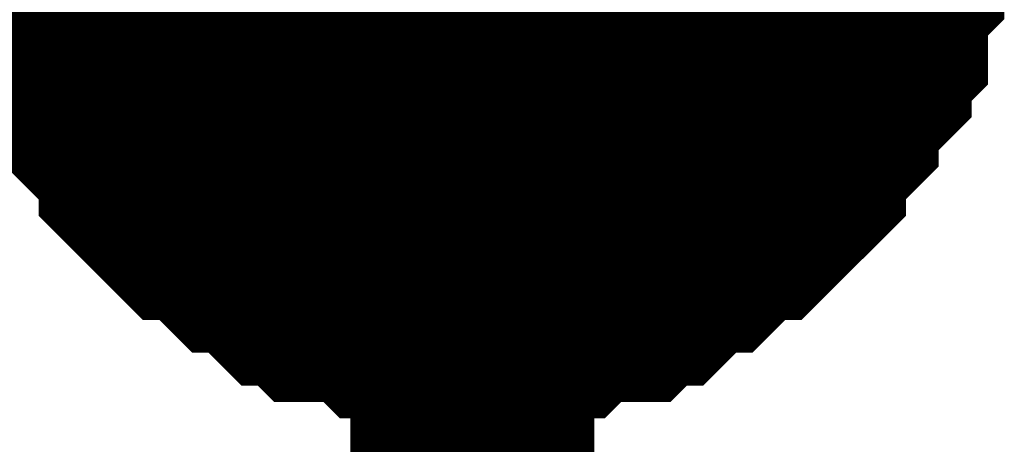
# Model space of a CAD drawing. Header units: inches. Extents: x 0 to 17, y 0 to 11.
# Tile 249 of 256: x 15.3281 to 15.3757, y 8.4728 to 8.4933. Entities that reach past the tile are written whole.
import ezdxf

# ---------------------------------------------------------------- set-up
doc = ezdxf.new("R2010")
doc.units = ezdxf.units.IN
doc.header["$MEASUREMENT"] = 0
doc.layers.add('Sheet', color=255, linetype='Continuous')

msp = doc.modelspace()

# ---------------------------------------------------------------- linework, layer by layer
at = {"layer": 'Sheet'}
for points in [[(15.100187, 9.099265, 0.0118, 0.0118, 0), (15.349953, 9.099265, 0.0118, 0.0118, 0), (15.349953, 8.999351, 0.0118, 0.0118, 0), (15.349953, 8.899438, 0.0118, 0.0118, 0), (15.349953, 8.799524, 0.0118, 0.0118, 0), (15.349953, 8.699611, 0.0118, 0.0118, 0), (15.349953, 8.599697, 0.0118, 0.0118, 0), (15.349953, 8.499784, 0.0118, 0.0118, 0), (15.349953, 8.39987, 0.0118, 0.0118, 0), (15.349953, 8.299957, 0.0118, 0.0118, 0), (15.349953, 8.19925, 0.0118, 0.0118, 0), (15.349953, 8.099337, 0.0118, 0.0118, 0), (15.349953, 7.999423, 0.0118, 0.0118, 0), (15.349953, 7.89951, 0.0118, 0.0118, 0)], [(15.349953, 8.47996, 0.0118, 0.0118, 0), (15.34916, 8.47996, 0.0118, 0.0118, 0), (15.347575, 8.47996, 0.0118, 0.0118, 0), (15.346782, 8.47996, 0.0118, 0.0118, 0), (15.345989, 8.47996, 0.0118, 0.0118, 0), (15.345196, 8.480753, 0.0118, 0.0118, 0), (15.34361, 8.480753, 0.0118, 0.0118, 0), (15.342817, 8.480753, 0.0118, 0.0118, 0), (15.342024, 8.481546, 0.0118, 0.0118, 0), (15.341231, 8.481546, 0.0118, 0.0118, 0), (15.340438, 8.482339, 0.0118, 0.0118, 0), (15.339646, 8.483131, 0.0118, 0.0118, 0), (15.338853, 8.483131, 0.0118, 0.0118, 0), (15.33806, 8.483924, 0.0118, 0.0118, 0), (15.337267, 8.484717, 0.0118, 0.0118, 0), (15.336474, 8.484717, 0.0118, 0.0118, 0), (15.335681, 8.48551, 0.0118, 0.0118, 0), (15.334888, 8.486303, 0.0118, 0.0118, 0), (15.334888, 8.487096, 0.0118, 0.0118, 0), (15.334095, 8.487889, 0.0118, 0.0118, 0), (15.333302, 8.488682, 0.0118, 0.0118, 0), (15.333302, 8.489475, 0.0118, 0.0118, 0), (15.332509, 8.490268, 0.0118, 0.0118, 0), (15.331716, 8.491061, 0.0118, 0.0118, 0), (15.331716, 8.491854, 0.0118, 0.0118, 0), (15.330924, 8.492647, 0.0118, 0.0118, 0), (15.330924, 8.49344, 0.0118, 0.0118, 0), (15.330924, 8.495026, 0.0118, 0.0118, 0), (15.330131, 8.495819, 0.0118, 0.0118, 0), (15.330131, 8.496612, 0.0118, 0.0118, 0), (15.330131, 8.497405, 0.0118, 0.0118, 0), (15.330131, 8.498991, 0.0118, 0.0118, 0), (15.330131, 8.499784, 0.0118, 0.0118, 0)], [(15.349953, 8.47996, 0.0118, 0.0118, 0), (15.34916, 8.47996, 0.0118, 0.0118, 0), (15.347575, 8.47996, 0.0118, 0.0118, 0), (15.346782, 8.47996, 0.0118, 0.0118, 0), (15.345989, 8.47996, 0.0118, 0.0118, 0), (15.345196, 8.480753, 0.0118, 0.0118, 0), (15.34361, 8.480753, 0.0118, 0.0118, 0), (15.342817, 8.480753, 0.0118, 0.0118, 0), (15.342024, 8.481546, 0.0118, 0.0118, 0), (15.341231, 8.481546, 0.0118, 0.0118, 0), (15.340438, 8.482339, 0.0118, 0.0118, 0), (15.339646, 8.483131, 0.0118, 0.0118, 0), (15.338853, 8.483131, 0.0118, 0.0118, 0), (15.33806, 8.483924, 0.0118, 0.0118, 0), (15.337267, 8.484717, 0.0118, 0.0118, 0), (15.336474, 8.484717, 0.0118, 0.0118, 0), (15.335681, 8.48551, 0.0118, 0.0118, 0), (15.334888, 8.486303, 0.0118, 0.0118, 0), (15.334888, 8.487096, 0.0118, 0.0118, 0), (15.334095, 8.487889, 0.0118, 0.0118, 0), (15.333302, 8.488682, 0.0118, 0.0118, 0), (15.333302, 8.489475, 0.0118, 0.0118, 0), (15.332509, 8.490268, 0.0118, 0.0118, 0), (15.331716, 8.491061, 0.0118, 0.0118, 0), (15.331716, 8.491854, 0.0118, 0.0118, 0), (15.330924, 8.492647, 0.0118, 0.0118, 0), (15.330924, 8.49344, 0.0118, 0.0118, 0), (15.330924, 8.495026, 0.0118, 0.0118, 0), (15.330131, 8.495819, 0.0118, 0.0118, 0), (15.330131, 8.496612, 0.0118, 0.0118, 0), (15.330131, 8.497405, 0.0118, 0.0118, 0), (15.330131, 8.498991, 0.0118, 0.0118, 0), (15.330131, 8.499784, 0.0118, 0.0118, 0)], [(15.349953, 8.47996, 0.0118, 0.0118, 0), (15.34916, 8.47996, 0.0118, 0.0118, 0), (15.347575, 8.47996, 0.0118, 0.0118, 0), (15.346782, 8.47996, 0.0118, 0.0118, 0), (15.345989, 8.47996, 0.0118, 0.0118, 0), (15.345196, 8.480753, 0.0118, 0.0118, 0), (15.34361, 8.480753, 0.0118, 0.0118, 0), (15.342817, 8.480753, 0.0118, 0.0118, 0), (15.342024, 8.481546, 0.0118, 0.0118, 0), (15.341231, 8.481546, 0.0118, 0.0118, 0), (15.340438, 8.482339, 0.0118, 0.0118, 0), (15.339646, 8.483131, 0.0118, 0.0118, 0), (15.338853, 8.483131, 0.0118, 0.0118, 0), (15.33806, 8.483924, 0.0118, 0.0118, 0), (15.337267, 8.484717, 0.0118, 0.0118, 0), (15.336474, 8.484717, 0.0118, 0.0118, 0), (15.335681, 8.48551, 0.0118, 0.0118, 0), (15.334888, 8.486303, 0.0118, 0.0118, 0), (15.334888, 8.487096, 0.0118, 0.0118, 0), (15.334095, 8.487889, 0.0118, 0.0118, 0), (15.333302, 8.488682, 0.0118, 0.0118, 0), (15.333302, 8.489475, 0.0118, 0.0118, 0), (15.332509, 8.490268, 0.0118, 0.0118, 0), (15.331716, 8.491061, 0.0118, 0.0118, 0), (15.331716, 8.491854, 0.0118, 0.0118, 0), (15.330924, 8.492647, 0.0118, 0.0118, 0), (15.330924, 8.49344, 0.0118, 0.0118, 0), (15.330924, 8.495026, 0.0118, 0.0118, 0), (15.330131, 8.495819, 0.0118, 0.0118, 0), (15.330131, 8.496612, 0.0118, 0.0118, 0), (15.330131, 8.497405, 0.0118, 0.0118, 0), (15.330131, 8.498991, 0.0118, 0.0118, 0), (15.330131, 8.499784, 0.0118, 0.0118, 0)], [(15.349953, 8.47996, 0.0118, 0.0118, 0), (15.34916, 8.47996, 0.0118, 0.0118, 0), (15.347575, 8.47996, 0.0118, 0.0118, 0), (15.346782, 8.47996, 0.0118, 0.0118, 0), (15.345989, 8.47996, 0.0118, 0.0118, 0), (15.345196, 8.480753, 0.0118, 0.0118, 0), (15.34361, 8.480753, 0.0118, 0.0118, 0), (15.342817, 8.480753, 0.0118, 0.0118, 0), (15.342024, 8.481546, 0.0118, 0.0118, 0), (15.341231, 8.481546, 0.0118, 0.0118, 0), (15.340438, 8.482339, 0.0118, 0.0118, 0), (15.339646, 8.483131, 0.0118, 0.0118, 0), (15.338853, 8.483131, 0.0118, 0.0118, 0), (15.33806, 8.483924, 0.0118, 0.0118, 0), (15.337267, 8.484717, 0.0118, 0.0118, 0), (15.336474, 8.484717, 0.0118, 0.0118, 0), (15.335681, 8.48551, 0.0118, 0.0118, 0), (15.334888, 8.486303, 0.0118, 0.0118, 0), (15.334888, 8.487096, 0.0118, 0.0118, 0), (15.334095, 8.487889, 0.0118, 0.0118, 0), (15.333302, 8.488682, 0.0118, 0.0118, 0), (15.333302, 8.489475, 0.0118, 0.0118, 0), (15.332509, 8.490268, 0.0118, 0.0118, 0), (15.331716, 8.491061, 0.0118, 0.0118, 0), (15.331716, 8.491854, 0.0118, 0.0118, 0), (15.330924, 8.492647, 0.0118, 0.0118, 0), (15.330924, 8.49344, 0.0118, 0.0118, 0), (15.330924, 8.495026, 0.0118, 0.0118, 0), (15.330131, 8.495819, 0.0118, 0.0118, 0), (15.330131, 8.496612, 0.0118, 0.0118, 0), (15.330131, 8.497405, 0.0118, 0.0118, 0), (15.330131, 8.498991, 0.0118, 0.0118, 0), (15.330131, 8.499784, 0.0118, 0.0118, 0)], [(15.369776, 8.499784, 0.0118, 0.0118, 0), (15.369776, 8.498991, 0.0118, 0.0118, 0), (15.369776, 8.497405, 0.0118, 0.0118, 0), (15.369776, 8.496612, 0.0118, 0.0118, 0), (15.369776, 8.495819, 0.0118, 0.0118, 0), (15.368983, 8.495026, 0.0118, 0.0118, 0), (15.368983, 8.49344, 0.0118, 0.0118, 0), (15.368983, 8.492647, 0.0118, 0.0118, 0), (15.36819, 8.491854, 0.0118, 0.0118, 0), (15.36819, 8.491061, 0.0118, 0.0118, 0), (15.367397, 8.490268, 0.0118, 0.0118, 0), (15.366604, 8.489475, 0.0118, 0.0118, 0), (15.366604, 8.488682, 0.0118, 0.0118, 0), (15.365812, 8.487889, 0.0118, 0.0118, 0), (15.365019, 8.487096, 0.0118, 0.0118, 0), (15.365019, 8.486303, 0.0118, 0.0118, 0), (15.364226, 8.48551, 0.0118, 0.0118, 0), (15.363433, 8.484717, 0.0118, 0.0118, 0), (15.36264, 8.484717, 0.0118, 0.0118, 0), (15.361847, 8.483924, 0.0118, 0.0118, 0), (15.361054, 8.483131, 0.0118, 0.0118, 0), (15.360261, 8.483131, 0.0118, 0.0118, 0), (15.359468, 8.482339, 0.0118, 0.0118, 0), (15.358675, 8.481546, 0.0118, 0.0118, 0), (15.357882, 8.481546, 0.0118, 0.0118, 0), (15.35709, 8.480753, 0.0118, 0.0118, 0), (15.356297, 8.480753, 0.0118, 0.0118, 0), (15.354711, 8.480753, 0.0118, 0.0118, 0), (15.353918, 8.47996, 0.0118, 0.0118, 0), (15.353125, 8.47996, 0.0118, 0.0118, 0), (15.352332, 8.47996, 0.0118, 0.0118, 0), (15.350746, 8.47996, 0.0118, 0.0118, 0), (15.349953, 8.47996, 0.0118, 0.0118, 0)], [(15.369776, 8.499784, 0.0118, 0.0118, 0), (15.369776, 8.498991, 0.0118, 0.0118, 0), (15.369776, 8.497405, 0.0118, 0.0118, 0), (15.369776, 8.496612, 0.0118, 0.0118, 0), (15.369776, 8.495819, 0.0118, 0.0118, 0), (15.368983, 8.495026, 0.0118, 0.0118, 0), (15.368983, 8.49344, 0.0118, 0.0118, 0), (15.368983, 8.492647, 0.0118, 0.0118, 0), (15.36819, 8.491854, 0.0118, 0.0118, 0), (15.36819, 8.491061, 0.0118, 0.0118, 0), (15.367397, 8.490268, 0.0118, 0.0118, 0), (15.366604, 8.489475, 0.0118, 0.0118, 0), (15.366604, 8.488682, 0.0118, 0.0118, 0), (15.365812, 8.487889, 0.0118, 0.0118, 0), (15.365019, 8.487096, 0.0118, 0.0118, 0), (15.365019, 8.486303, 0.0118, 0.0118, 0), (15.364226, 8.48551, 0.0118, 0.0118, 0), (15.363433, 8.484717, 0.0118, 0.0118, 0), (15.36264, 8.484717, 0.0118, 0.0118, 0), (15.361847, 8.483924, 0.0118, 0.0118, 0), (15.361054, 8.483131, 0.0118, 0.0118, 0), (15.360261, 8.483131, 0.0118, 0.0118, 0), (15.359468, 8.482339, 0.0118, 0.0118, 0), (15.358675, 8.481546, 0.0118, 0.0118, 0), (15.357882, 8.481546, 0.0118, 0.0118, 0), (15.35709, 8.480753, 0.0118, 0.0118, 0), (15.356297, 8.480753, 0.0118, 0.0118, 0), (15.354711, 8.480753, 0.0118, 0.0118, 0), (15.353918, 8.47996, 0.0118, 0.0118, 0), (15.353125, 8.47996, 0.0118, 0.0118, 0), (15.352332, 8.47996, 0.0118, 0.0118, 0), (15.350746, 8.47996, 0.0118, 0.0118, 0), (15.349953, 8.47996, 0.0118, 0.0118, 0)], [(15.369776, 8.499784, 0.0118, 0.0118, 0), (15.369776, 8.498991, 0.0118, 0.0118, 0), (15.369776, 8.497405, 0.0118, 0.0118, 0), (15.369776, 8.496612, 0.0118, 0.0118, 0), (15.369776, 8.495819, 0.0118, 0.0118, 0), (15.368983, 8.495026, 0.0118, 0.0118, 0), (15.368983, 8.49344, 0.0118, 0.0118, 0), (15.368983, 8.492647, 0.0118, 0.0118, 0), (15.36819, 8.491854, 0.0118, 0.0118, 0), (15.36819, 8.491061, 0.0118, 0.0118, 0), (15.367397, 8.490268, 0.0118, 0.0118, 0), (15.366604, 8.489475, 0.0118, 0.0118, 0), (15.366604, 8.488682, 0.0118, 0.0118, 0), (15.365812, 8.487889, 0.0118, 0.0118, 0), (15.365019, 8.487096, 0.0118, 0.0118, 0), (15.365019, 8.486303, 0.0118, 0.0118, 0), (15.364226, 8.48551, 0.0118, 0.0118, 0), (15.363433, 8.484717, 0.0118, 0.0118, 0), (15.36264, 8.484717, 0.0118, 0.0118, 0), (15.361847, 8.483924, 0.0118, 0.0118, 0), (15.361054, 8.483131, 0.0118, 0.0118, 0), (15.360261, 8.483131, 0.0118, 0.0118, 0), (15.359468, 8.482339, 0.0118, 0.0118, 0), (15.358675, 8.481546, 0.0118, 0.0118, 0), (15.357882, 8.481546, 0.0118, 0.0118, 0), (15.35709, 8.480753, 0.0118, 0.0118, 0), (15.356297, 8.480753, 0.0118, 0.0118, 0), (15.354711, 8.480753, 0.0118, 0.0118, 0), (15.353918, 8.47996, 0.0118, 0.0118, 0), (15.353125, 8.47996, 0.0118, 0.0118, 0), (15.352332, 8.47996, 0.0118, 0.0118, 0), (15.350746, 8.47996, 0.0118, 0.0118, 0), (15.349953, 8.47996, 0.0118, 0.0118, 0)], [(15.369776, 8.499784, 0.0118, 0.0118, 0), (15.369776, 8.498991, 0.0118, 0.0118, 0), (15.369776, 8.497405, 0.0118, 0.0118, 0), (15.369776, 8.496612, 0.0118, 0.0118, 0), (15.369776, 8.495819, 0.0118, 0.0118, 0), (15.368983, 8.495026, 0.0118, 0.0118, 0), (15.368983, 8.49344, 0.0118, 0.0118, 0), (15.368983, 8.492647, 0.0118, 0.0118, 0), (15.36819, 8.491854, 0.0118, 0.0118, 0), (15.36819, 8.491061, 0.0118, 0.0118, 0), (15.367397, 8.490268, 0.0118, 0.0118, 0), (15.366604, 8.489475, 0.0118, 0.0118, 0), (15.366604, 8.488682, 0.0118, 0.0118, 0), (15.365812, 8.487889, 0.0118, 0.0118, 0), (15.365019, 8.487096, 0.0118, 0.0118, 0), (15.365019, 8.486303, 0.0118, 0.0118, 0), (15.364226, 8.48551, 0.0118, 0.0118, 0), (15.363433, 8.484717, 0.0118, 0.0118, 0), (15.36264, 8.484717, 0.0118, 0.0118, 0), (15.361847, 8.483924, 0.0118, 0.0118, 0), (15.361054, 8.483131, 0.0118, 0.0118, 0), (15.360261, 8.483131, 0.0118, 0.0118, 0), (15.359468, 8.482339, 0.0118, 0.0118, 0), (15.358675, 8.481546, 0.0118, 0.0118, 0), (15.357882, 8.481546, 0.0118, 0.0118, 0), (15.35709, 8.480753, 0.0118, 0.0118, 0), (15.356297, 8.480753, 0.0118, 0.0118, 0), (15.354711, 8.480753, 0.0118, 0.0118, 0), (15.353918, 8.47996, 0.0118, 0.0118, 0), (15.353125, 8.47996, 0.0118, 0.0118, 0), (15.352332, 8.47996, 0.0118, 0.0118, 0), (15.350746, 8.47996, 0.0118, 0.0118, 0), (15.349953, 8.47996, 0.0118, 0.0118, 0)], [(15.349953, 8.47996, 0.0039, 0.0039, 0), (15.34916, 8.47996, 0.0039, 0.0039, 0), (15.347575, 8.47996, 0.0039, 0.0039, 0), (15.346782, 8.47996, 0.0039, 0.0039, 0), (15.345989, 8.47996, 0.0039, 0.0039, 0), (15.345196, 8.480753, 0.0039, 0.0039, 0), (15.34361, 8.480753, 0.0039, 0.0039, 0), (15.342817, 8.480753, 0.0039, 0.0039, 0), (15.342024, 8.481546, 0.0039, 0.0039, 0), (15.341231, 8.481546, 0.0039, 0.0039, 0), (15.340438, 8.482339, 0.0039, 0.0039, 0), (15.339646, 8.483131, 0.0039, 0.0039, 0), (15.338853, 8.483131, 0.0039, 0.0039, 0), (15.33806, 8.483924, 0.0039, 0.0039, 0), (15.337267, 8.484717, 0.0039, 0.0039, 0), (15.336474, 8.484717, 0.0039, 0.0039, 0), (15.335681, 8.48551, 0.0039, 0.0039, 0), (15.334888, 8.486303, 0.0039, 0.0039, 0), (15.334888, 8.487096, 0.0039, 0.0039, 0), (15.334095, 8.487889, 0.0039, 0.0039, 0), (15.333302, 8.488682, 0.0039, 0.0039, 0), (15.333302, 8.489475, 0.0039, 0.0039, 0), (15.332509, 8.490268, 0.0039, 0.0039, 0), (15.331716, 8.491061, 0.0039, 0.0039, 0), (15.331716, 8.491854, 0.0039, 0.0039, 0), (15.330924, 8.492647, 0.0039, 0.0039, 0), (15.330924, 8.49344, 0.0039, 0.0039, 0), (15.330924, 8.495026, 0.0039, 0.0039, 0), (15.330131, 8.495819, 0.0039, 0.0039, 0)], [(15.349953, 8.47996, 0.0039, 0.0039, 0), (15.34916, 8.47996, 0.0039, 0.0039, 0), (15.347575, 8.47996, 0.0039, 0.0039, 0), (15.346782, 8.47996, 0.0039, 0.0039, 0), (15.345989, 8.47996, 0.0039, 0.0039, 0), (15.345196, 8.480753, 0.0039, 0.0039, 0), (15.34361, 8.480753, 0.0039, 0.0039, 0), (15.342817, 8.480753, 0.0039, 0.0039, 0), (15.342024, 8.481546, 0.0039, 0.0039, 0), (15.341231, 8.481546, 0.0039, 0.0039, 0), (15.340438, 8.482339, 0.0039, 0.0039, 0), (15.339646, 8.483131, 0.0039, 0.0039, 0), (15.338853, 8.483131, 0.0039, 0.0039, 0), (15.33806, 8.483924, 0.0039, 0.0039, 0), (15.337267, 8.484717, 0.0039, 0.0039, 0), (15.336474, 8.484717, 0.0039, 0.0039, 0), (15.335681, 8.48551, 0.0039, 0.0039, 0), (15.334888, 8.486303, 0.0039, 0.0039, 0), (15.334888, 8.487096, 0.0039, 0.0039, 0), (15.334095, 8.487889, 0.0039, 0.0039, 0), (15.333302, 8.488682, 0.0039, 0.0039, 0), (15.333302, 8.489475, 0.0039, 0.0039, 0), (15.332509, 8.490268, 0.0039, 0.0039, 0), (15.331716, 8.491061, 0.0039, 0.0039, 0), (15.331716, 8.491854, 0.0039, 0.0039, 0), (15.330924, 8.492647, 0.0039, 0.0039, 0), (15.330924, 8.49344, 0.0039, 0.0039, 0), (15.330924, 8.495026, 0.0039, 0.0039, 0), (15.330131, 8.495819, 0.0039, 0.0039, 0)], [(15.349953, 8.47996, 0.0039, 0.0039, 0), (15.34916, 8.47996, 0.0039, 0.0039, 0), (15.347575, 8.47996, 0.0039, 0.0039, 0), (15.346782, 8.47996, 0.0039, 0.0039, 0), (15.345989, 8.47996, 0.0039, 0.0039, 0), (15.345196, 8.480753, 0.0039, 0.0039, 0), (15.34361, 8.480753, 0.0039, 0.0039, 0), (15.342817, 8.480753, 0.0039, 0.0039, 0), (15.342024, 8.481546, 0.0039, 0.0039, 0), (15.341231, 8.481546, 0.0039, 0.0039, 0), (15.340438, 8.482339, 0.0039, 0.0039, 0), (15.339646, 8.483131, 0.0039, 0.0039, 0), (15.338853, 8.483131, 0.0039, 0.0039, 0), (15.33806, 8.483924, 0.0039, 0.0039, 0), (15.337267, 8.484717, 0.0039, 0.0039, 0), (15.336474, 8.484717, 0.0039, 0.0039, 0), (15.335681, 8.48551, 0.0039, 0.0039, 0), (15.334888, 8.486303, 0.0039, 0.0039, 0), (15.334888, 8.487096, 0.0039, 0.0039, 0), (15.334095, 8.487889, 0.0039, 0.0039, 0), (15.333302, 8.488682, 0.0039, 0.0039, 0), (15.333302, 8.489475, 0.0039, 0.0039, 0), (15.332509, 8.490268, 0.0039, 0.0039, 0), (15.331716, 8.491061, 0.0039, 0.0039, 0), (15.331716, 8.491854, 0.0039, 0.0039, 0), (15.330924, 8.492647, 0.0039, 0.0039, 0), (15.330924, 8.49344, 0.0039, 0.0039, 0), (15.330924, 8.495026, 0.0039, 0.0039, 0), (15.330131, 8.495819, 0.0039, 0.0039, 0)], [(15.349953, 8.47996, 0.0039, 0.0039, 0), (15.34916, 8.47996, 0.0039, 0.0039, 0), (15.347575, 8.47996, 0.0039, 0.0039, 0), (15.346782, 8.47996, 0.0039, 0.0039, 0), (15.345989, 8.47996, 0.0039, 0.0039, 0), (15.345196, 8.480753, 0.0039, 0.0039, 0), (15.34361, 8.480753, 0.0039, 0.0039, 0), (15.342817, 8.480753, 0.0039, 0.0039, 0), (15.342024, 8.481546, 0.0039, 0.0039, 0), (15.341231, 8.481546, 0.0039, 0.0039, 0), (15.340438, 8.482339, 0.0039, 0.0039, 0), (15.339646, 8.483131, 0.0039, 0.0039, 0), (15.338853, 8.483131, 0.0039, 0.0039, 0), (15.33806, 8.483924, 0.0039, 0.0039, 0), (15.337267, 8.484717, 0.0039, 0.0039, 0), (15.336474, 8.484717, 0.0039, 0.0039, 0), (15.335681, 8.48551, 0.0039, 0.0039, 0), (15.334888, 8.486303, 0.0039, 0.0039, 0), (15.334888, 8.487096, 0.0039, 0.0039, 0), (15.334095, 8.487889, 0.0039, 0.0039, 0), (15.333302, 8.488682, 0.0039, 0.0039, 0), (15.333302, 8.489475, 0.0039, 0.0039, 0), (15.332509, 8.490268, 0.0039, 0.0039, 0), (15.331716, 8.491061, 0.0039, 0.0039, 0), (15.331716, 8.491854, 0.0039, 0.0039, 0), (15.330924, 8.492647, 0.0039, 0.0039, 0), (15.330924, 8.49344, 0.0039, 0.0039, 0), (15.330924, 8.495026, 0.0039, 0.0039, 0), (15.330131, 8.495819, 0.0039, 0.0039, 0)], [(15.369776, 8.495819, 0.0039, 0.0039, 0), (15.368983, 8.495026, 0.0039, 0.0039, 0), (15.368983, 8.49344, 0.0039, 0.0039, 0), (15.368983, 8.492647, 0.0039, 0.0039, 0), (15.36819, 8.491854, 0.0039, 0.0039, 0), (15.36819, 8.491061, 0.0039, 0.0039, 0), (15.367397, 8.490268, 0.0039, 0.0039, 0), (15.366604, 8.489475, 0.0039, 0.0039, 0), (15.366604, 8.488682, 0.0039, 0.0039, 0), (15.365812, 8.487889, 0.0039, 0.0039, 0), (15.365019, 8.487096, 0.0039, 0.0039, 0), (15.365019, 8.486303, 0.0039, 0.0039, 0), (15.364226, 8.48551, 0.0039, 0.0039, 0), (15.363433, 8.484717, 0.0039, 0.0039, 0), (15.36264, 8.484717, 0.0039, 0.0039, 0), (15.361847, 8.483924, 0.0039, 0.0039, 0), (15.361054, 8.483131, 0.0039, 0.0039, 0), (15.360261, 8.483131, 0.0039, 0.0039, 0), (15.359468, 8.482339, 0.0039, 0.0039, 0), (15.358675, 8.481546, 0.0039, 0.0039, 0), (15.357882, 8.481546, 0.0039, 0.0039, 0), (15.35709, 8.480753, 0.0039, 0.0039, 0), (15.356297, 8.480753, 0.0039, 0.0039, 0), (15.354711, 8.480753, 0.0039, 0.0039, 0), (15.353918, 8.47996, 0.0039, 0.0039, 0), (15.353125, 8.47996, 0.0039, 0.0039, 0), (15.352332, 8.47996, 0.0039, 0.0039, 0), (15.350746, 8.47996, 0.0039, 0.0039, 0), (15.349953, 8.47996, 0.0039, 0.0039, 0)], [(15.369776, 8.495819, 0.0039, 0.0039, 0), (15.368983, 8.495026, 0.0039, 0.0039, 0), (15.368983, 8.49344, 0.0039, 0.0039, 0), (15.368983, 8.492647, 0.0039, 0.0039, 0), (15.36819, 8.491854, 0.0039, 0.0039, 0), (15.36819, 8.491061, 0.0039, 0.0039, 0), (15.367397, 8.490268, 0.0039, 0.0039, 0), (15.366604, 8.489475, 0.0039, 0.0039, 0), (15.366604, 8.488682, 0.0039, 0.0039, 0), (15.365812, 8.487889, 0.0039, 0.0039, 0), (15.365019, 8.487096, 0.0039, 0.0039, 0), (15.365019, 8.486303, 0.0039, 0.0039, 0), (15.364226, 8.48551, 0.0039, 0.0039, 0), (15.363433, 8.484717, 0.0039, 0.0039, 0), (15.36264, 8.484717, 0.0039, 0.0039, 0), (15.361847, 8.483924, 0.0039, 0.0039, 0), (15.361054, 8.483131, 0.0039, 0.0039, 0), (15.360261, 8.483131, 0.0039, 0.0039, 0), (15.359468, 8.482339, 0.0039, 0.0039, 0), (15.358675, 8.481546, 0.0039, 0.0039, 0), (15.357882, 8.481546, 0.0039, 0.0039, 0), (15.35709, 8.480753, 0.0039, 0.0039, 0), (15.356297, 8.480753, 0.0039, 0.0039, 0), (15.354711, 8.480753, 0.0039, 0.0039, 0), (15.353918, 8.47996, 0.0039, 0.0039, 0), (15.353125, 8.47996, 0.0039, 0.0039, 0), (15.352332, 8.47996, 0.0039, 0.0039, 0), (15.350746, 8.47996, 0.0039, 0.0039, 0), (15.349953, 8.47996, 0.0039, 0.0039, 0)], [(15.369776, 8.495819, 0.0039, 0.0039, 0), (15.368983, 8.495026, 0.0039, 0.0039, 0), (15.368983, 8.49344, 0.0039, 0.0039, 0), (15.368983, 8.492647, 0.0039, 0.0039, 0), (15.36819, 8.491854, 0.0039, 0.0039, 0), (15.36819, 8.491061, 0.0039, 0.0039, 0), (15.367397, 8.490268, 0.0039, 0.0039, 0), (15.366604, 8.489475, 0.0039, 0.0039, 0), (15.366604, 8.488682, 0.0039, 0.0039, 0), (15.365812, 8.487889, 0.0039, 0.0039, 0), (15.365019, 8.487096, 0.0039, 0.0039, 0), (15.365019, 8.486303, 0.0039, 0.0039, 0), (15.364226, 8.48551, 0.0039, 0.0039, 0), (15.363433, 8.484717, 0.0039, 0.0039, 0), (15.36264, 8.484717, 0.0039, 0.0039, 0), (15.361847, 8.483924, 0.0039, 0.0039, 0), (15.361054, 8.483131, 0.0039, 0.0039, 0), (15.360261, 8.483131, 0.0039, 0.0039, 0), (15.359468, 8.482339, 0.0039, 0.0039, 0), (15.358675, 8.481546, 0.0039, 0.0039, 0), (15.357882, 8.481546, 0.0039, 0.0039, 0), (15.35709, 8.480753, 0.0039, 0.0039, 0), (15.356297, 8.480753, 0.0039, 0.0039, 0), (15.354711, 8.480753, 0.0039, 0.0039, 0), (15.353918, 8.47996, 0.0039, 0.0039, 0), (15.353125, 8.47996, 0.0039, 0.0039, 0), (15.352332, 8.47996, 0.0039, 0.0039, 0), (15.350746, 8.47996, 0.0039, 0.0039, 0), (15.349953, 8.47996, 0.0039, 0.0039, 0)], [(15.369776, 8.495819, 0.0039, 0.0039, 0), (15.368983, 8.495026, 0.0039, 0.0039, 0), (15.368983, 8.49344, 0.0039, 0.0039, 0), (15.368983, 8.492647, 0.0039, 0.0039, 0), (15.36819, 8.491854, 0.0039, 0.0039, 0), (15.36819, 8.491061, 0.0039, 0.0039, 0), (15.367397, 8.490268, 0.0039, 0.0039, 0), (15.366604, 8.489475, 0.0039, 0.0039, 0), (15.366604, 8.488682, 0.0039, 0.0039, 0), (15.365812, 8.487889, 0.0039, 0.0039, 0), (15.365019, 8.487096, 0.0039, 0.0039, 0), (15.365019, 8.486303, 0.0039, 0.0039, 0), (15.364226, 8.48551, 0.0039, 0.0039, 0), (15.363433, 8.484717, 0.0039, 0.0039, 0), (15.36264, 8.484717, 0.0039, 0.0039, 0), (15.361847, 8.483924, 0.0039, 0.0039, 0), (15.361054, 8.483131, 0.0039, 0.0039, 0), (15.360261, 8.483131, 0.0039, 0.0039, 0), (15.359468, 8.482339, 0.0039, 0.0039, 0), (15.358675, 8.481546, 0.0039, 0.0039, 0), (15.357882, 8.481546, 0.0039, 0.0039, 0), (15.35709, 8.480753, 0.0039, 0.0039, 0), (15.356297, 8.480753, 0.0039, 0.0039, 0), (15.354711, 8.480753, 0.0039, 0.0039, 0), (15.353918, 8.47996, 0.0039, 0.0039, 0), (15.353125, 8.47996, 0.0039, 0.0039, 0), (15.352332, 8.47996, 0.0039, 0.0039, 0), (15.350746, 8.47996, 0.0039, 0.0039, 0), (15.349953, 8.47996, 0.0039, 0.0039, 0)]]:
    msp.add_lwpolyline(points, format="xyseb", dxfattribs=at)
msp.add_lwpolyline([(15.34, 8.5, 0.02, 0.02, 1), (15.36, 8.5, 0.02, 0.02, 1)], format="xyseb", close=True, dxfattribs=at)

doc.saveas('drawing.dxf')
